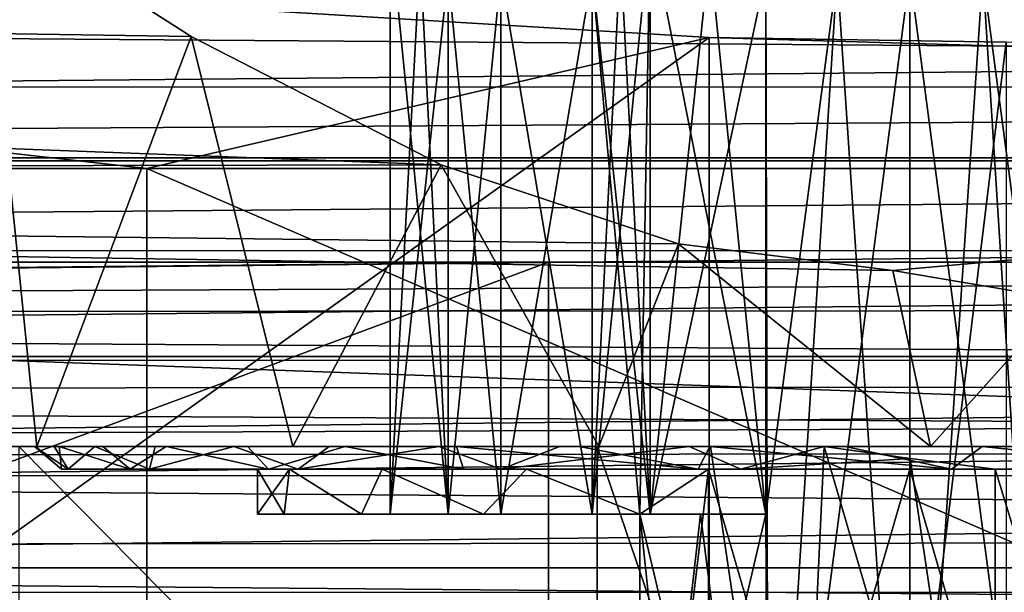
# Model space of a CAD drawing. Header units: millimetres. Extents: x -144 to 364, y -408 to 1133.
# Tile 91 of 256: x -9.89 to 1.05, y 7.38 to 13.74. Entities that reach past the tile are written whole.
import ezdxf

# ---------------------------------------------------------------- set-up
doc = ezdxf.new("R2010")
doc.units = ezdxf.units.MM
doc.header["$LTSCALE"] = 41.718519
for name, color, linetype in [('116', 7, 'CONTINUOUS'), ('118', 7, 'CONTINUOUS'), ('16', 7, 'CONTINUOUS'), ('17', 7, 'CONTINUOUS'), ('178', 7, 'CONTINUOUS'), ('182', 7, 'CONTINUOUS'), ('185', 7, 'CONTINUOUS'), ('19', 7, 'CONTINUOUS'), ('192', 7, 'CONTINUOUS'), ('193', 7, 'CONTINUOUS'), ('200', 7, 'CONTINUOUS'), ('201', 7, 'CONTINUOUS'), ('202', 7, 'CONTINUOUS'), ('205', 7, 'CONTINUOUS'), ('206', 7, 'CONTINUOUS'), ('22', 7, 'CONTINUOUS'), ('25', 7, 'CONTINUOUS'), ('26', 7, 'CONTINUOUS'), ('663', 7, 'CONTINUOUS'), ('665', 7, 'CONTINUOUS'), ('674', 7, 'CONTINUOUS'), ('681', 7, 'CONTINUOUS'), ('691', 7, 'CONTINUOUS'), ('693', 7, 'CONTINUOUS'), ('694', 7, 'CONTINUOUS'), ('695', 7, 'CONTINUOUS'), ('696', 7, 'CONTINUOUS'), ('697', 7, 'CONTINUOUS'), ('701', 7, 'CONTINUOUS'), ('704', 7, 'CONTINUOUS'), ('705', 7, 'CONTINUOUS'), ('81', 7, 'CONTINUOUS'), ('89', 7, 'CONTINUOUS')]:
    doc.layers.add(name, color=color, linetype=linetype)

msp = doc.modelspace()

# ---------------------------------------------------------------- linework, layer by layer
at = {"layer": '116', "color": 7, "linetype": 'CONTINUOUS', "true_color": 0xaaaaaa}
for points in [[(104.5, 12.175, 15.867), (104.5, 14.142, 14.142), (-104.5, 12.175, 15.867), (104.5, 12.175, 15.867)], [(104.5, 14.142, 14.142), (-104.5, 14.142, 14.142), (-104.5, 12.175, 15.867), (104.5, 14.142, 14.142)], [(104.5, 10, 17.321), (104.5, 12.175, 15.867), (-104.5, 10, 17.321), (104.5, 10, 17.321)], [(104.5, 12.175, 15.867), (-104.5, 12.175, 15.867), (-104.5, 10, 17.321), (104.5, 12.175, 15.867)], [(104.5, 7.654, 18.478), (104.5, 10, 17.321), (-104.5, 7.654, 18.478), (104.5, 7.654, 18.478)], [(104.5, 10, 17.321), (-104.5, 10, 17.321), (-104.5, 7.654, 18.478), (104.5, 10, 17.321)], [(104.5, 5.176, 19.319), (104.5, 7.654, 18.478), (-104.5, 5.176, 19.319), (104.5, 5.176, 19.319)], [(104.5, 7.654, 18.478), (-104.5, 7.654, 18.478), (-104.5, 5.176, 19.319), (104.5, 7.654, 18.478)]]:
    msp.add_3dface(points, dxfattribs=at)
at = {"layer": '118', "color": 7, "linetype": 'CONTINUOUS', "true_color": 0xaaaaaa}
for points in [[(-62.483, 12.997, -22.975), (-63.605, 13.933, -20.84), (62.481, 12.996, -22.977), (-62.483, 12.997, -22.975)], [(62.481, 12.996, -22.977), (-63.605, 13.933, -20.84), (63.605, 13.933, -20.84), (62.481, 12.996, -22.977)], [(-61.532, 12.211, -24.273), (-62.483, 12.997, -22.975), (62.481, 12.996, -22.977), (-61.532, 12.211, -24.273)], [(61.529, 12.208, -24.278), (-61.532, 12.211, -24.273), (62.481, 12.996, -22.977), (61.529, 12.208, -24.278)], [(-60.377, 11.178, -25.624), (-61.532, 12.211, -24.273), (61.529, 12.208, -24.278), (-60.377, 11.178, -25.624)], [(60.373, 11.174, -25.628), (-60.377, 11.178, -25.624), (61.529, 12.208, -24.278), (60.373, 11.174, -25.628)], [(-59.185, 9.961, -26.878), (-60.377, 11.178, -25.624), (60.373, 11.174, -25.628), (-59.185, 9.961, -26.878)], [(59.182, 9.958, -26.881), (-59.185, 9.961, -26.878), (60.373, 11.174, -25.628), (59.182, 9.958, -26.881)], [(-58.12, 8.68, -27.926), (-59.185, 9.961, -26.878), (59.182, 9.958, -26.881), (-58.12, 8.68, -27.926)], [(58.117, 8.676, -27.928), (-58.12, 8.68, -27.926), (59.182, 9.958, -26.881), (58.117, 8.676, -27.928)], [(-57.223, 7.382, -28.77), (-58.12, 8.68, -27.926), (58.117, 8.676, -27.928), (-57.223, 7.382, -28.77)], [(57.22, 7.378, -28.772), (-57.223, 7.382, -28.77), (58.117, 8.676, -27.928), (57.22, 7.378, -28.772)], [(-56.5, 6.096, -29.431), (-57.223, 7.382, -28.77), (57.22, 7.378, -28.772), (-56.5, 6.096, -29.431)]]:
    msp.add_3dface(points, dxfattribs=at)
at = {"layer": '16', "color": 7, "linetype": 'CONTINUOUS', "true_color": 0xaaaaaa}
for points in [[(1.07, 13.496, -12.956), (-2.231, -13.548, -12.807), (-2.231, 13.548, -12.807), (1.07, 13.496, -12.956)], [(1.07, -13.496, -12.956), (-2.231, -13.548, -12.807), (1.07, 13.496, -12.956), (1.07, -13.496, -12.956)]]:
    msp.add_3dface(points, dxfattribs=at)
at = {"layer": '17', "color": 7, "linetype": 'CONTINUOUS', "true_color": 0xaaaaaa}
for points in [[(-2.231, 13.548, -12.807), (-43.723, -16.059, -5.578), (-43.723, 16.059, -5.578), (-2.231, 13.548, -12.807)], [(-2.231, 13.548, -12.807), (-2.231, -13.548, -12.807), (-43.723, -16.059, -5.578), (-2.231, 13.548, -12.807)]]:
    msp.add_3dface(points, dxfattribs=at)
at = {"layer": '178', "color": 7, "linetype": 'CONTINUOUS', "true_color": 0xaaaaaa}
for points in [[(-9.427, 8.75, 1.174), (-9.355, 8.75, -1.656), (-7.25, 8.75), (-9.427, 8.75, 1.174)], [(-8.663, 8.75, 3.9), (-9.427, 8.75, 1.174), (-6.895, 8.75, 2.24), (-8.663, 8.75, 3.9)], [(-9.427, 8.75, 1.174), (-7.25, 8.75), (-6.895, 8.75, 2.24), (-9.427, 8.75, 1.174)], [(-9.355, 8.75, -1.656), (-8.451, 8.75, -4.339), (-6.895, 8.75, -2.24), (-9.355, 8.75, -1.656)], [(-7.25, 8.75), (-9.355, 8.75, -1.656), (-6.895, 8.75, -2.24), (-7.25, 8.75)], [(-7.129, 8.75, 6.279), (-8.663, 8.75, 3.9), (-4.261, 8.75, 5.865), (-7.129, 8.75, 6.279)], [(-4.261, 8.75, 5.865), (-8.663, 8.75, 3.9), (-5.865, 8.75, 4.262), (-4.261, 8.75, 5.865)], [(-5.865, 8.75, 4.262), (-8.663, 8.75, 3.9), (-6.895, 8.75, 2.24), (-5.865, 8.75, 4.262)], [(-8.451, 8.75, -4.339), (-6.798, 8.75, -6.636), (-4.261, 8.75, -5.865), (-8.451, 8.75, -4.339)], [(-6.895, 8.75, -2.24), (-8.451, 8.75, -4.339), (-5.865, 8.75, -4.262), (-6.895, 8.75, -2.24)], [(-5.865, 8.75, -4.262), (-8.451, 8.75, -4.339), (-4.261, 8.75, -5.865), (-5.865, 8.75, -4.262)], [(-4.962, 8.75, 8.101), (-7.129, 8.75, 6.279), (0, 8.75, 7.25), (-4.962, 8.75, 8.101)], [(0, 8.75, 7.25), (-7.129, 8.75, 6.279), (-2.24, 8.75, 6.895), (0, 8.75, 7.25)], [(-2.24, 8.75, 6.895), (-7.129, 8.75, 6.279), (-4.261, 8.75, 5.865), (-2.24, 8.75, 6.895)], [(-6.798, 8.75, -6.636), (-4.541, 8.75, -8.345), (-2.24, 8.75, -6.895), (-6.798, 8.75, -6.636)], [(-4.261, 8.75, -5.865), (-6.798, 8.75, -6.636), (-2.24, 8.75, -6.895), (-4.261, 8.75, -5.865)], [(-2.355, 8.75, 9.203), (-4.962, 8.75, 8.101), (3.237, 8.75, 8.932), (-2.355, 8.75, 9.203)], [(3.237, 8.75, 8.932), (-4.962, 8.75, 8.101), (5.725, 8.75, 7.581), (3.237, 8.75, 8.932)], [(5.725, 8.75, 7.581), (-4.962, 8.75, 8.101), (0, 8.75, 7.25), (5.725, 8.75, 7.581)], [(3.695, 8.75, -8.752), (6.114, 8.75, -7.271), (-4.541, 8.75, -8.345), (3.695, 8.75, -8.752)], [(-1.88, 8.75, -9.312), (3.695, 8.75, -8.752), (-4.541, 8.75, -8.345), (-1.88, 8.75, -9.312)], [(-4.541, 8.75, -8.345), (6.114, 8.75, -7.271), (0, 8.75, -7.25), (-4.541, 8.75, -8.345)], [(-2.24, 8.75, -6.895), (-4.541, 8.75, -8.345), (0, 8.75, -7.25), (-2.24, 8.75, -6.895)], [(0.461, 8.75, 9.489), (-2.355, 8.75, 9.203), (3.237, 8.75, 8.932), (0.461, 8.75, 9.489)], [(0.947, 8.75, -9.453), (3.695, 8.75, -8.752), (-1.88, 8.75, -9.312), (0.947, 8.75, -9.453)], [(0, 8.75, -7.25), (6.114, 8.75, -7.271), (2.24, 8.75, -6.895), (0, 8.75, -7.25)], [(2.24, 8.75, 6.895), (5.725, 8.75, 7.581), (0, 8.75, 7.25), (2.24, 8.75, 6.895)]]:
    msp.add_3dface(points, dxfattribs=at)
at = {"layer": '182', "color": 7, "linetype": 'CONTINUOUS', "true_color": 0xaaaaaa}
for points in [[(-9.71, 9, 0.878), (-9.729, 9, -0.644), (-9.427, 8.75, 1.174), (-9.71, 9, 0.878)], [(-9.729, 9, -0.644), (-9.51, 9, -2.15), (-9.355, 8.75, -1.656), (-9.729, 9, -0.644)], [(-9.729, 9, -0.644), (-9.355, 8.75, -1.656), (-9.427, 8.75, 1.174), (-9.729, 9, -0.644)], [(-9.455, 9, 2.379), (-9.71, 9, 0.878), (-9.427, 8.75, 1.174), (-9.455, 9, 2.379)], [(-9.51, 9, -2.15), (-9.059, 9, -3.604), (-9.355, 8.75, -1.656), (-9.51, 9, -2.15)], [(-8.97, 9, 3.822), (-9.455, 9, 2.379), (-8.663, 8.75, 3.9), (-8.97, 9, 3.822)], [(-9.455, 9, 2.379), (-9.427, 8.75, 1.174), (-8.663, 8.75, 3.9), (-9.455, 9, 2.379)], [(-9.059, 9, -3.604), (-8.451, 8.75, -4.339), (-9.355, 8.75, -1.656), (-9.059, 9, -3.604)], [(-9.059, 9, -3.604), (-8.388, 9, -4.971), (-8.451, 8.75, -4.339), (-9.059, 9, -3.604)], [(-8.266, 9, 5.171), (-8.97, 9, 3.822), (-8.663, 8.75, 3.9), (-8.266, 9, 5.171)], [(-8.266, 9, 5.171), (-8.663, 8.75, 3.9), (-7.129, 8.75, 6.279), (-8.266, 9, 5.171)], [(-8.388, 9, -4.971), (-7.512, 9, -6.216), (-8.451, 8.75, -4.339), (-8.388, 9, -4.971)], [(-7.512, 9, -6.216), (-6.798, 8.75, -6.636), (-8.451, 8.75, -4.339), (-7.512, 9, -6.216)], [(-7.36, 9, 6.395), (-8.266, 9, 5.171), (-7.129, 8.75, 6.279), (-7.36, 9, 6.395)], [(-7.512, 9, -6.216), (-6.453, 9, -7.309), (-6.798, 8.75, -6.636), (-7.512, 9, -6.216)], [(-6.275, 9, 7.463), (-7.36, 9, 6.395), (-7.129, 8.75, 6.279), (-6.275, 9, 7.463)], [(-6.275, 9, 7.463), (-7.129, 8.75, 6.279), (-4.962, 8.75, 8.101), (-6.275, 9, 7.463)], [(-6.453, 9, -7.309), (-5.236, 9, -8.224), (-6.798, 8.75, -6.636), (-6.453, 9, -7.309)], [(-5.236, 9, -8.224), (-4.541, 8.75, -8.345), (-6.798, 8.75, -6.636), (-5.236, 9, -8.224)], [(-5.037, 9, 8.348), (-6.275, 9, 7.463), (-4.962, 8.75, 8.101), (-5.037, 9, 8.348)], [(-5.236, 9, -8.224), (-3.892, 9, -8.939), (-4.541, 8.75, -8.345), (-5.236, 9, -8.224)], [(-3.676, 9, 9.031), (-5.037, 9, 8.348), (-2.355, 8.75, 9.203), (-3.676, 9, 9.031)], [(-5.037, 9, 8.348), (-4.962, 8.75, 8.101), (-2.355, 8.75, 9.203), (-5.037, 9, 8.348)], [(-3.892, 9, -8.939), (-2.454, 9, -9.436), (-4.541, 8.75, -8.345), (-3.892, 9, -8.939)], [(-2.454, 9, -9.436), (-1.88, 8.75, -9.312), (-4.541, 8.75, -8.345), (-2.454, 9, -9.436)], [(-2.225, 9, 9.493), (-3.676, 9, 9.031), (-2.355, 8.75, 9.203), (-2.225, 9, 9.493)], [(-2.454, 9, -9.436), (-0.955, 9, -9.703), (-1.88, 8.75, -9.312), (-2.454, 9, -9.436)], [(-2.225, 9, 9.493), (-2.355, 8.75, 9.203), (0.461, 8.75, 9.489), (-2.225, 9, 9.493)], [(-0.721, 9, 9.723), (-2.225, 9, 9.493), (0.461, 8.75, 9.489), (-0.721, 9, 9.723)], [(-1.88, 8.75, -9.312), (-0.955, 9, -9.703), (0.003, 8.867, -9.617), (-1.88, 8.75, -9.312)], [(0.802, 9, 9.717), (-0.721, 9, 9.723), (0.461, 8.75, 9.489), (0.802, 9, 9.717)], [(0.802, 9, 9.717), (0.461, 8.75, 9.489), (3.237, 8.75, 8.932), (0.802, 9, 9.717)], [(2.304, 9, 9.474), (0.802, 9, 9.717), (3.237, 8.75, 8.932), (2.304, 9, 9.474)], [(0.947, 8.75, -9.453), (-1.88, 8.75, -9.312), (0.003, 8.867, -9.617), (0.947, 8.75, -9.453)]]:
    msp.add_3dface(points, dxfattribs=at)
at = {"layer": '185', "color": 7, "linetype": 'CONTINUOUS', "true_color": 0xaaaaaa}
for points in [[(-6.895, 8.75, 2.24), (-7.25, 8.75), (-6.955, 8.25, 2.046), (-6.895, 8.75, 2.24)], [(-6.955, 8.25, 2.046), (-7.25, 8.75), (-7.25, 8.25), (-6.955, 8.25, 2.046)], [(-6.096, 8.25, 3.925), (-6.895, 8.75, 2.24), (-6.955, 8.25, 2.046), (-6.096, 8.25, 3.925)], [(-5.865, 8.75, 4.262), (-6.895, 8.75, 2.24), (-6.096, 8.25, 3.925), (-5.865, 8.75, 4.262)], [(-4.74, 8.25, 5.486), (-5.865, 8.75, 4.262), (-6.096, 8.25, 3.925), (-4.74, 8.25, 5.486)], [(-4.261, 8.75, 5.865), (-5.865, 8.75, 4.262), (-4.74, 8.25, 5.486), (-4.261, 8.75, 5.865)], [(-3, 8.25, 6.6), (-4.261, 8.75, 5.865), (-4.74, 8.25, 5.486), (-3, 8.25, 6.6)], [(-2.24, 8.75, 6.895), (-4.261, 8.75, 5.865), (-3, 8.25, 6.6), (-2.24, 8.75, 6.895)], [(-2.24, 1.05, 6.895), (-2.24, 8.75, 6.895), (-3, 8.25, 6.6), (-2.24, 1.05, 6.895)], [(0, 8.75, 7.25), (-2.24, 8.75, 6.895), (0, 1.05, 7.25), (0, 8.75, 7.25)], [(0, 1.05, 7.25), (-2.24, 8.75, 6.895), (-2.24, 1.05, 6.895), (0, 1.05, 7.25)], [(2.24, 8.75, 6.895), (0, 8.75, 7.25), (2.24, 1.05, 6.895), (2.24, 8.75, 6.895)], [(2.24, 1.05, 6.895), (0, 8.75, 7.25), (0, 1.05, 7.25), (2.24, 1.05, 6.895)], [(-3, 2.25, 6.6), (-2.24, 1.05, 6.895), (-3, 8.25, 6.6), (-3, 2.25, 6.6)]]:
    msp.add_3dface(points, dxfattribs=at)
at = {"layer": '19', "color": 7, "linetype": 'CONTINUOUS', "true_color": 0xaaaaaa}
for points in [[(-64.462, -12.091, -17), (-8.481, -12.091, -17), (-64.462, 12.091, -17), (-64.462, -12.091, -17)], [(-64.462, 12.091, -17), (-8.481, -12.091, -17), (-8.481, 12.091, -17), (-64.462, 12.091, -17)], [(-8.481, -12.091, -17), (47.5, -12.091, -17), (-8.481, 12.091, -17), (-8.481, -12.091, -17)], [(-8.481, 12.091, -17), (47.5, -12.091, -17), (47.5, 12.091, -17), (-8.481, 12.091, -17)]]:
    msp.add_3dface(points, dxfattribs=at)
at = {"layer": '192', "color": 7, "linetype": 'CONTINUOUS', "true_color": 0xaaaaaa}
for points in [[(-4.547, 8.25, 2.625), (-5.131, 8.25, 1.114), (-4.547, 14.25, 2.625), (-4.547, 8.25, 2.625)], [(-4.547, 14.25, 2.625), (-5.131, 8.25, 1.114), (-5.131, 14.25, 1.114), (-4.547, 14.25, 2.625)], [(-3.53, 8.25, 3.886), (-4.547, 8.25, 2.625), (-3.53, 14.25, 3.886), (-3.53, 8.25, 3.886)], [(-3.53, 14.25, 3.886), (-4.547, 8.25, 2.625), (-4.547, 14.25, 2.625), (-3.53, 14.25, 3.886)]]:
    msp.add_3dface(points, dxfattribs=at)
at = {"layer": '193', "color": 7, "linetype": 'CONTINUOUS', "true_color": 0xaaaaaa}
for points in [[(-7.25, 8.75), (-6.895, 8.75, -2.24), (-7.25, 8.25), (-7.25, 8.75)], [(-7.25, 8.25), (-6.895, 8.75, -2.24), (-6.955, 8.25, -2.046), (-7.25, 8.25)], [(-6.955, 8.25, -2.046), (-6.895, 8.75, -2.24), (-6.096, 8.25, -3.925), (-6.955, 8.25, -2.046)], [(-6.895, 8.75, -2.24), (-5.865, 8.75, -4.262), (-6.096, 8.25, -3.925), (-6.895, 8.75, -2.24)], [(-6.096, 8.25, -3.925), (-5.865, 8.75, -4.262), (-4.74, 8.25, -5.486), (-6.096, 8.25, -3.925)], [(-5.865, 8.75, -4.262), (-4.261, 8.75, -5.865), (-4.74, 8.25, -5.486), (-5.865, 8.75, -4.262)], [(-4.74, 8.25, -5.486), (-4.261, 8.75, -5.865), (-3, 8.25, -6.6), (-4.74, 8.25, -5.486)], [(-4.261, 8.75, -5.865), (-2.24, 8.75, -6.895), (-3, 8.25, -6.6), (-4.261, 8.75, -5.865)], [(-3, 2.25, -6.6), (-2.24, 8.75, -6.895), (-2.24, 1.05, -6.895), (-3, 2.25, -6.6)], [(-2.24, 8.75, -6.895), (-3, 2.25, -6.6), (-3, 8.25, -6.6), (-2.24, 8.75, -6.895)], [(-2.24, 8.75, -6.895), (0, 8.75, -7.25), (-2.24, 1.05, -6.895), (-2.24, 8.75, -6.895)], [(-2.24, 1.05, -6.895), (0, 8.75, -7.25), (0, 1.05, -7.25), (-2.24, 1.05, -6.895)], [(0, 8.75, -7.25), (2.24, 8.75, -6.895), (0, 1.05, -7.25), (0, 8.75, -7.25)], [(0, 1.05, -7.25), (2.24, 8.75, -6.895), (2.24, 1.05, -6.895), (0, 1.05, -7.25)]]:
    msp.add_3dface(points, dxfattribs=at)
at = {"layer": '200', "color": 7, "linetype": 'CONTINUOUS', "true_color": 0xaaaaaa}
for points in [[(-2.887, 14.774, -5), (-3.218, 14.473, -4.427), (-3.53, 8.25, -3.886), (-2.887, 14.774, -5)], [(-2.887, 14.774, -5), (-3.53, 8.25, -3.886), (-3, 8.25, -4.804), (-2.887, 14.774, -5)], [(-2.887, 8.25, -5), (-2.887, 14.774, -5), (-3, 8.25, -4.804), (-2.887, 8.25, -5)], [(-3.218, 14.473, -4.427), (-3.53, 14.25, -3.886), (-3.53, 8.25, -3.886), (-3.218, 14.473, -4.427)]]:
    msp.add_3dface(points, dxfattribs=at)
at = {"layer": '201', "color": 7, "linetype": 'CONTINUOUS', "true_color": 0xaaaaaa}
for points in [[(-5.131, 8.25, 1.114), (-5.774, 14.774), (-5.443, 14.473, 0.573), (-5.131, 8.25, 1.114)], [(-5.774, 14.774), (-5.131, 8.25, 1.114), (-5.774, 8.25), (-5.774, 14.774)], [(-5.131, 14.25, 1.114), (-5.131, 8.25, 1.114), (-5.443, 14.473, 0.573), (-5.131, 14.25, 1.114)]]:
    msp.add_3dface(points, dxfattribs=at)
at = {"layer": '202', "color": 7, "linetype": 'CONTINUOUS', "true_color": 0xaaaaaa}
for points in [[(-2.887, 14.774, 5), (-2.225, 14.473, 5), (-1.601, 8.25, 5), (-2.887, 14.774, 5)], [(-2.887, 14.774, 5), (-1.601, 8.25, 5), (-2.887, 8.25, 5), (-2.887, 14.774, 5)], [(-2.225, 14.473, 5), (-1.601, 14.25, 5), (-1.601, 8.25, 5), (-2.225, 14.473, 5)]]:
    msp.add_3dface(points, dxfattribs=at)
at = {"layer": '205', "color": 7, "linetype": 'CONTINUOUS', "true_color": 0xaaaaaa}
for points in [[(-3, 2.25, -6.6), (-3, 2.25, -4.308), (-3, 8.25, -4.308), (-3, 2.25, -6.6)], [(-3, 8.25, -6.6), (-3, 2.25, -6.6), (-3, 8.25, -4.804), (-3, 8.25, -6.6)], [(-3, 8.25, -4.804), (-3, 2.25, -6.6), (-3, 8.25, -4.308), (-3, 8.25, -4.804)]]:
    msp.add_3dface(points, dxfattribs=at)
at = {"layer": '206', "color": 7, "linetype": 'CONTINUOUS', "true_color": 0xaaaaaa}
for points in [[(-6.955, 8.25, 2.046), (-7.25, 8.25), (-5.131, 8.25, 1.114), (-6.955, 8.25, 2.046)], [(-5.131, 8.25, 1.114), (-7.25, 8.25), (-5.774, 8.25), (-5.131, 8.25, 1.114)], [(-7.25, 8.25), (-6.955, 8.25, -2.046), (-5.774, 8.25), (-7.25, 8.25)], [(-6.096, 8.25, 3.925), (-6.955, 8.25, 2.046), (-3.53, 8.25, 3.886), (-6.096, 8.25, 3.925)], [(-6.955, 8.25, 2.046), (-5.131, 8.25, 1.114), (-4.547, 8.25, 2.625), (-6.955, 8.25, 2.046)], [(-6.955, 8.25, 2.046), (-4.547, 8.25, 2.625), (-3.53, 8.25, 3.886), (-6.955, 8.25, 2.046)], [(-6.955, 8.25, -2.046), (-6.096, 8.25, -3.925), (-4.547, 8.25, -2.625), (-6.955, 8.25, -2.046)], [(-5.774, 8.25), (-6.955, 8.25, -2.046), (-5.131, 8.25, -1.114), (-5.774, 8.25)], [(-5.131, 8.25, -1.114), (-6.955, 8.25, -2.046), (-4.547, 8.25, -2.625), (-5.131, 8.25, -1.114)], [(-4.74, 8.25, 5.486), (-6.096, 8.25, 3.925), (-3, 8.25, 4.804), (-4.74, 8.25, 5.486)], [(-6.096, 8.25, 3.925), (-3.53, 8.25, 3.886), (-3, 8.25, 4.804), (-6.096, 8.25, 3.925)], [(-6.096, 8.25, -3.925), (-4.74, 8.25, -5.486), (-3, 8.25, -4.804), (-6.096, 8.25, -3.925)], [(-3.53, 8.25, -3.886), (-6.096, 8.25, -3.925), (-3, 8.25, -4.804), (-3.53, 8.25, -3.886)], [(-6.096, 8.25, -3.925), (-3.53, 8.25, -3.886), (-4.547, 8.25, -2.625), (-6.096, 8.25, -3.925)], [(-3, 8.25, 6.6), (-4.74, 8.25, 5.486), (-3, 8.25, 4.804), (-3, 8.25, 6.6)], [(-4.74, 8.25, -5.486), (-3, 8.25, -6.6), (-3, 8.25, -4.804), (-4.74, 8.25, -5.486)]]:
    msp.add_3dface(points, dxfattribs=at)
at = {"layer": '22', "color": 7, "linetype": 'CONTINUOUS', "true_color": 0xaaaaaa}
for points in [[(-4.017, -11.048, -20), (-63.534, -11.048, -20), (-4.017, 11.048, -20), (-4.017, -11.048, -20)], [(-4.017, 11.048, -20), (-63.534, -11.048, -20), (-63.534, 11.048, -20), (-4.017, 11.048, -20)], [(55.5, 11.048, -20), (55.5, -11.048, -20), (-4.017, -11.048, -20), (55.5, 11.048, -20)], [(55.5, 11.048, -20), (-4.017, -11.048, -20), (-4.017, 11.048, -20), (55.5, 11.048, -20)]]:
    msp.add_3dface(points, dxfattribs=at)
at = {"layer": '25', "color": 7, "linetype": 'CONTINUOUS', "true_color": 0xaaaaaa}
for points in [[(-11.753, 9, 5.556), (-9.9, 9, -8.426), (-9.729, 9, -0.644), (-11.753, 9, 5.556)], [(-9.702, 9, 8.653), (-11.753, 9, 5.556), (-9.71, 9, 0.878), (-9.702, 9, 8.653)], [(-9.71, 9, 0.878), (-11.753, 9, 5.556), (-9.729, 9, -0.644), (-9.71, 9, 0.878)], [(-9.9, 9, -8.426), (-3.474, 9, -9.545), (-5.236, 9, -8.224), (-9.9, 9, -8.426)], [(-9.729, 9, -0.644), (-9.9, 9, -8.426), (-9.51, 9, -2.15), (-9.729, 9, -0.644)], [(-9.51, 9, -2.15), (-9.9, 9, -8.426), (-9.059, 9, -3.604), (-9.51, 9, -2.15)], [(-9.059, 9, -3.604), (-9.9, 9, -8.426), (-8.388, 9, -4.971), (-9.059, 9, -3.604)], [(-8.388, 9, -4.971), (-9.9, 9, -8.426), (-7.512, 9, -6.216), (-8.388, 9, -4.971)], [(-7.512, 9, -6.216), (-9.9, 9, -8.426), (-6.453, 9, -7.309), (-7.512, 9, -6.216)], [(-6.453, 9, -7.309), (-9.9, 9, -8.426), (-5.236, 9, -8.224), (-6.453, 9, -7.309)], [(-9.455, 9, 2.379), (-9.702, 9, 8.653), (-9.71, 9, 0.878), (-9.455, 9, 2.379)], [(-6.859, 9, 11.043), (-9.702, 9, 8.653), (-7.36, 9, 6.395), (-6.859, 9, 11.043)], [(-7.36, 9, 6.395), (-9.702, 9, 8.653), (-8.266, 9, 5.171), (-7.36, 9, 6.395)], [(-8.266, 9, 5.171), (-9.702, 9, 8.653), (-8.97, 9, 3.822), (-8.266, 9, 5.171)], [(-8.97, 9, 3.822), (-9.702, 9, 8.653), (-9.455, 9, 2.379), (-8.97, 9, 3.822)], [(-6.275, 9, 7.463), (-6.859, 9, 11.043), (-7.36, 9, 6.395), (-6.275, 9, 7.463)], [(-3.456, 9, 12.532), (-6.859, 9, 11.043), (-3.676, 9, 9.031), (-3.456, 9, 12.532)], [(-3.676, 9, 9.031), (-6.859, 9, 11.043), (-5.037, 9, 8.348), (-3.676, 9, 9.031)], [(-5.037, 9, 8.348), (-6.859, 9, 11.043), (-6.275, 9, 7.463), (-5.037, 9, 8.348)], [(-5.236, 9, -8.224), (-3.474, 9, -9.545), (-3.892, 9, -8.939), (-5.236, 9, -8.224)], [(-3.892, 9, -8.939), (-3.474, 9, -9.545), (-2.454, 9, -9.436), (-3.892, 9, -8.939)], [(-2.225, 9, 9.493), (-3.456, 9, 12.532), (-3.676, 9, 9.031), (-2.225, 9, 9.493)], [(-3.474, 9, -9.545), (-2.218, 9, -9.694), (-2.454, 9, -9.436), (-3.474, 9, -9.545)], [(0.228, 9, 12.998), (-3.456, 9, 12.532), (-0.721, 9, 9.723), (0.228, 9, 12.998)], [(-0.721, 9, 9.723), (-3.456, 9, 12.532), (-2.225, 9, 9.493), (-0.721, 9, 9.723)], [(-2.218, 9, -9.694), (-0.955, 9, -9.703), (-2.454, 9, -9.436), (-2.218, 9, -9.694)], [(0.802, 9, 9.717), (0.228, 9, 12.998), (-0.721, 9, 9.723), (0.802, 9, 9.717)], [(3.895, 9, 12.403), (0.228, 9, 12.998), (3.751, 9, 9), (3.895, 9, 12.403)], [(3.751, 9, 9), (0.228, 9, 12.998), (2.304, 9, 9.474), (3.751, 9, 9)], [(2.304, 9, 9.474), (0.228, 9, 12.998), (0.802, 9, 9.717), (2.304, 9, 9.474)]]:
    msp.add_3dface(points, dxfattribs=at)
at = {"layer": '26', "color": 7, "linetype": 'CONTINUOUS', "true_color": 0xaaaaaa}
for points in [[(-11.753, 9, 5.556), (-9.702, 9, 8.653), (-10.317, 15.048, 7.909), (-11.753, 9, 5.556)], [(-10.317, 15.048, 7.909), (-9.702, 9, 8.653), (-7.986, 13.557, 10.258), (-10.317, 15.048, 7.909)], [(-9.702, 9, 8.653), (-6.859, 9, 11.043), (-7.986, 13.557, 10.258), (-9.702, 9, 8.653)], [(-7.986, 13.557, 10.258), (-6.859, 9, 11.043), (-5.208, 12.13, 11.911), (-7.986, 13.557, 10.258)], [(-6.859, 9, 11.043), (-3.456, 9, 12.532), (-5.208, 12.13, 11.911), (-6.859, 9, 11.043)], [(-5.208, 12.13, 11.911), (-3.456, 9, 12.532), (-2.573, 11.252, 12.743), (-5.208, 12.13, 11.911)], [(-3.456, 9, 12.532), (0.228, 9, 12.998), (-2.573, 11.252, 12.743), (-3.456, 9, 12.532)], [(-2.573, 11.252, 12.743), (0.228, 9, 12.998), (-0.189, 10.956, 12.999), (-2.573, 11.252, 12.743)], [(-0.189, 10.956, 12.999), (0.228, 9, 12.998), (2.172, 11.168, 12.817), (-0.189, 10.956, 12.999)], [(0.228, 9, 12.998), (3.895, 9, 12.403), (2.172, 11.168, 12.817), (0.228, 9, 12.998)]]:
    msp.add_3dface(points, dxfattribs=at)
at = {"layer": '663', "color": 7, "linetype": 'CONTINUOUS', "true_color": 0xaaaaaa}
for points in [[(-3.474, 9, -9.545), (-9.9, 9, -8.426), (-3.474, 2.5, -9.545), (-3.474, 9, -9.545)], [(-9.9, 9, -8.426), (-9.9, 2.5, -8.426), (-3.474, 2.5, -9.545), (-9.9, 9, -8.426)]]:
    msp.add_3dface(points, dxfattribs=at)
at = {"layer": '665', "color": 7, "linetype": 'CONTINUOUS', "true_color": 0xaaaaaa}
for points in [[(-2.218, 9, -9.694), (-3.474, 9, -9.545), (-1.259, 2.5, -9.714), (-2.218, 9, -9.694)], [(-3.474, 9, -9.545), (-3.474, 2.5, -9.545), (-1.259, 2.5, -9.714), (-3.474, 9, -9.545)], [(-0.955, 9, -9.703), (-2.218, 9, -9.694), (-1.259, 2.5, -9.714), (-0.955, 9, -9.703)], [(0.947, 2.5, -9.453), (-0.955, 9, -9.703), (-1.259, 2.5, -9.714), (0.947, 2.5, -9.453)], [(-0.955, 9, -9.703), (0.947, 2.5, -9.453), (0.003, 8.867, -9.617), (-0.955, 9, -9.703)], [(0.947, 2.5, -9.453), (0.947, 8.75, -9.453), (0.003, 8.867, -9.617), (0.947, 2.5, -9.453)]]:
    msp.add_3dface(points, dxfattribs=at)
at = {"layer": '674', "color": 7, "linetype": 'CONTINUOUS', "true_color": 0xaaaaaa}
for points in [[(-10.317, 15.048, 7.909), (-7.986, 13.557, 10.258), (-67, 14.458, 8.943), (-10.317, 15.048, 7.909)], [(-7.986, 13.557, 10.258), (-5.208, 12.13, 11.911), (-67, 14.458, 8.943), (-7.986, 13.557, 10.258)], [(-5.208, 12.13, 11.911), (-67, 12.013, 12.029), (-67, 14.458, 8.943), (-5.208, 12.13, 11.911)], [(-5.208, 12.13, 11.911), (-2.573, 11.252, 12.743), (-67, 12.013, 12.029), (-5.208, 12.13, 11.911)], [(-2.573, 11.252, 12.743), (-0.189, 10.956, 12.999), (-67, 12.013, 12.029), (-2.573, 11.252, 12.743)], [(-67, 12.013, 12.029), (-0.189, 10.956, 12.999), (10, 9.235, 14.273), (-67, 12.013, 12.029)], [(-67, 8.924, 14.47), (-67, 12.013, 12.029), (10, 9.235, 14.273), (-67, 8.924, 14.47)], [(-0.189, 10.956, 12.999), (2.172, 11.168, 12.817), (10, 9.235, 14.273), (-0.189, 10.956, 12.999)], [(-67, 8.924, 14.47), (10, 9.235, 14.273), (10, 5.53, 16.075), (-67, 8.924, 14.47)], [(-67, 5.355, 16.135), (-67, 8.924, 14.47), (10, 5.53, 16.075), (-67, 5.355, 16.135)]]:
    msp.add_3dface(points, dxfattribs=at)
at = {"layer": '681', "color": 7, "linetype": 'CONTINUOUS', "true_color": 0xaaaaaa}
for points in [[(-43.723, 16.059, -5.578), (-64.462, 12.091, -17), (-8.481, 12.091, -17), (-43.723, 16.059, -5.578)], [(-2.231, 13.548, -12.807), (-43.723, 16.059, -5.578), (-8.481, 12.091, -17), (-2.231, 13.548, -12.807)], [(-2.231, 13.548, -12.807), (-8.481, 12.091, -17), (47.5, 12.091, -17), (-2.231, 13.548, -12.807)], [(1.07, 13.496, -12.956), (-2.231, 13.548, -12.807), (47.5, 12.091, -17), (1.07, 13.496, -12.956)]]:
    msp.add_3dface(points, dxfattribs=at)
at = {"layer": '691', "color": 7, "linetype": 'CONTINUOUS', "true_color": 0xaaaaaa}
for points in [[(-0.81, 14.25, 5.187), (-1.572, 2.25, 5.009), (-1.601, 8.25, 5), (-0.81, 14.25, 5.187)], [(-1.601, 14.25, 5), (-0.81, 14.25, 5.187), (-1.601, 8.25, 5), (-1.601, 14.25, 5)], [(0, 2.25, 5.25), (-1.572, 2.25, 5.009), (0, 14.25, 5.25), (0, 2.25, 5.25)], [(-1.572, 2.25, 5.009), (-0.81, 14.25, 5.187), (0, 14.25, 5.25), (-1.572, 2.25, 5.009)], [(1.572, 2.25, 5.009), (0, 2.25, 5.25), (0.81, 14.25, 5.187), (1.572, 2.25, 5.009)], [(0, 2.25, 5.25), (0, 14.25, 5.25), (0.81, 14.25, 5.187), (0, 2.25, 5.25)], [(1.572, 2.25, 5.009), (0.81, 14.25, 5.187), (1.601, 14.25, 5), (1.572, 2.25, 5.009)], [(-1.572, 2.25, 5.009), (-3, 2.25, 4.308), (-1.601, 8.25, 5), (-1.572, 2.25, 5.009)], [(-1.601, 8.25, 5), (-3, 2.25, 4.308), (-2.326, 8.25, 4.706), (-1.601, 8.25, 5)], [(-2.326, 8.25, 4.706), (-3, 2.25, 4.308), (-3, 8.25, 4.308), (-2.326, 8.25, 4.706)]]:
    msp.add_3dface(points, dxfattribs=at)
at = {"layer": '693', "color": 7, "linetype": 'CONTINUOUS', "true_color": 0xaaaaaa}
for points in [[(-1.572, 2.25, -5.009), (-0.81, 14.25, -5.187), (-1.601, 14.25, -5), (-1.572, 2.25, -5.009)], [(-1.572, 2.25, -5.009), (-1.601, 14.25, -5), (-1.601, 8.25, -5), (-1.572, 2.25, -5.009)], [(-1.572, 2.25, -5.009), (0, 2.25, -5.25), (-0.81, 14.25, -5.187), (-1.572, 2.25, -5.009)], [(0, 2.25, -5.25), (0, 14.25, -5.25), (-0.81, 14.25, -5.187), (0, 2.25, -5.25)], [(0, 2.25, -5.25), (1.572, 2.25, -5.009), (0, 14.25, -5.25), (0, 2.25, -5.25)], [(1.572, 2.25, -5.009), (0.81, 14.25, -5.187), (0, 14.25, -5.25), (1.572, 2.25, -5.009)], [(0.81, 14.25, -5.187), (1.572, 2.25, -5.009), (1.601, 8.25, -5), (0.81, 14.25, -5.187)], [(1.601, 14.25, -5), (0.81, 14.25, -5.187), (1.601, 8.25, -5), (1.601, 14.25, -5)], [(-3, 2.25, -4.308), (-1.572, 2.25, -5.009), (-3, 8.25, -4.308), (-3, 2.25, -4.308)], [(-3, 8.25, -4.308), (-1.572, 2.25, -5.009), (-2.326, 8.25, -4.706), (-3, 8.25, -4.308)], [(-2.326, 8.25, -4.706), (-1.572, 2.25, -5.009), (-1.601, 8.25, -5), (-2.326, 8.25, -4.706)]]:
    msp.add_3dface(points, dxfattribs=at)
at = {"layer": '694', "color": 7, "linetype": 'CONTINUOUS', "true_color": 0xaaaaaa}
for points in [[(-4.547, 14.25, -2.625), (-5.131, 14.25, -1.114), (-4.547, 8.25, -2.625), (-4.547, 14.25, -2.625)], [(-5.131, 14.25, -1.114), (-5.131, 8.25, -1.114), (-4.547, 8.25, -2.625), (-5.131, 14.25, -1.114)], [(-3.53, 14.25, -3.886), (-4.547, 14.25, -2.625), (-3.53, 8.25, -3.886), (-3.53, 14.25, -3.886)], [(-3.53, 8.25, -3.886), (-4.547, 14.25, -2.625), (-4.547, 8.25, -2.625), (-3.53, 8.25, -3.886)]]:
    msp.add_3dface(points, dxfattribs=at)
at = {"layer": '695', "color": 7, "linetype": 'CONTINUOUS', "true_color": 0xaaaaaa}
for points in [[(-2.226, 14.473, -5), (-2.887, 14.774, -5), (-2.887, 8.25, -5), (-2.226, 14.473, -5)], [(-1.601, 14.25, -5), (-2.226, 14.473, -5), (-2.887, 8.25, -5), (-1.601, 14.25, -5)], [(-1.601, 14.25, -5), (-2.887, 8.25, -5), (-1.601, 8.25, -5), (-1.601, 14.25, -5)]]:
    msp.add_3dface(points, dxfattribs=at)
at = {"layer": '696', "color": 7, "linetype": 'CONTINUOUS', "true_color": 0xaaaaaa}
for points in [[(-5.443, 14.473, -0.572), (-5.774, 14.774), (-5.774, 8.25), (-5.443, 14.473, -0.572)], [(-5.131, 14.25, -1.114), (-5.443, 14.473, -0.572), (-5.774, 8.25), (-5.131, 14.25, -1.114)], [(-5.131, 14.25, -1.114), (-5.774, 8.25), (-5.131, 8.25, -1.114), (-5.131, 14.25, -1.114)]]:
    msp.add_3dface(points, dxfattribs=at)
at = {"layer": '697', "color": 7, "linetype": 'CONTINUOUS', "true_color": 0xaaaaaa}
for points in [[(-3.217, 14.473, 4.428), (-2.887, 14.774, 5), (-2.887, 8.25, 5), (-3.217, 14.473, 4.428)], [(-3.53, 14.25, 3.886), (-3.217, 14.473, 4.428), (-2.887, 8.25, 5), (-3.53, 14.25, 3.886)], [(-3.53, 8.25, 3.886), (-3.53, 14.25, 3.886), (-3, 8.25, 4.804), (-3.53, 8.25, 3.886)], [(-3.53, 14.25, 3.886), (-2.887, 8.25, 5), (-3, 8.25, 4.804), (-3.53, 14.25, 3.886)]]:
    msp.add_3dface(points, dxfattribs=at)
at = {"layer": '701', "color": 7, "linetype": 'CONTINUOUS', "true_color": 0xaaaaaa}
for points in [[(-3, 2.25, 6.6), (-3, 8.25, 6.6), (-3, 2.25, 4.308), (-3, 2.25, 6.6)], [(-3, 2.25, 4.308), (-3, 8.25, 6.6), (-3, 8.25, 4.804), (-3, 2.25, 4.308)], [(-3, 2.25, 4.308), (-3, 8.25, 4.804), (-3, 8.25, 4.308), (-3, 2.25, 4.308)]]:
    msp.add_3dface(points, dxfattribs=at)
at = {"layer": '704', "color": 7, "linetype": 'CONTINUOUS', "true_color": 0xaaaaaa}
for points in [[(-2.887, 8.25, -5), (-3, 8.25, -4.804), (-2.326, 8.25, -4.706), (-2.887, 8.25, -5)], [(-3, 8.25, -4.804), (-3, 8.25, -4.308), (-2.326, 8.25, -4.706), (-3, 8.25, -4.804)], [(-2.887, 8.25, -5), (-2.326, 8.25, -4.706), (-1.601, 8.25, -5), (-2.887, 8.25, -5)]]:
    msp.add_3dface(points, dxfattribs=at)
at = {"layer": '705', "color": 7, "linetype": 'CONTINUOUS', "true_color": 0xaaaaaa}
for points in [[(-3, 8.25, 4.804), (-2.887, 8.25, 5), (-3, 8.25, 4.308), (-3, 8.25, 4.804)], [(-2.887, 8.25, 5), (-2.326, 8.25, 4.706), (-3, 8.25, 4.308), (-2.887, 8.25, 5)], [(-2.887, 8.25, 5), (-1.601, 8.25, 5), (-2.326, 8.25, 4.706), (-2.887, 8.25, 5)]]:
    msp.add_3dface(points, dxfattribs=at)
at = {"layer": '81', "color": 7, "linetype": 'CONTINUOUS', "true_color": 0xaaaaaa}
for points in [[(0.947, 8.75, -9.453), (2.936, 2.25, -9.035), (3.695, 8.75, -8.752), (0.947, 8.75, -9.453)], [(2.936, 2.25, -9.035), (0.947, 8.75, -9.453), (0.947, 2.5, -9.453), (2.936, 2.25, -9.035)]]:
    msp.add_3dface(points, dxfattribs=at)
at = {"layer": '89', "color": 7, "linetype": 'CONTINUOUS', "true_color": 0xaaaaaa}
for points in [[(-4.017, 11.048, -20), (-63.534, 11.048, -20), (-62.672, 10.475, -21.322), (-4.017, 11.048, -20)], [(55.5, 11.048, -20), (-4.017, 11.048, -20), (-62.672, 10.475, -21.322), (55.5, 11.048, -20)], [(55.5, 11.048, -20), (-62.672, 10.475, -21.322), (62.775, 10.542, -21.189), (55.5, 11.048, -20)], [(62.775, 10.542, -21.189), (-62.672, 10.475, -21.322), (61.49, 9.699, -22.633), (62.775, 10.542, -21.189)], [(-62.672, 10.475, -21.322), (-61.372, 9.619, -22.748), (61.49, 9.699, -22.633), (-62.672, 10.475, -21.322)], [(61.49, 9.699, -22.633), (-61.372, 9.619, -22.748), (60.452, 8.961, -23.6), (61.49, 9.699, -22.633)], [(-61.372, 9.619, -22.748), (-60.337, 8.874, -23.701), (60.452, 8.961, -23.6), (-61.372, 9.619, -22.748)], [(60.452, 8.961, -23.6), (-60.337, 8.874, -23.701), (59.225, 7.97, -24.634), (60.452, 8.961, -23.6)], [(-60.337, 8.874, -23.701), (-59.126, 7.883, -24.713), (59.225, 7.97, -24.634), (-60.337, 8.874, -23.701)], [(59.225, 7.97, -24.634), (-59.126, 7.883, -24.713), (58.066, 6.858, -25.541), (59.225, 7.97, -24.634)], [(-59.126, 7.883, -24.713), (-57.995, 6.782, -25.595), (58.066, 6.858, -25.541), (-59.126, 7.883, -24.713)]]:
    msp.add_3dface(points, dxfattribs=at)

doc.saveas('drawing.dxf')
